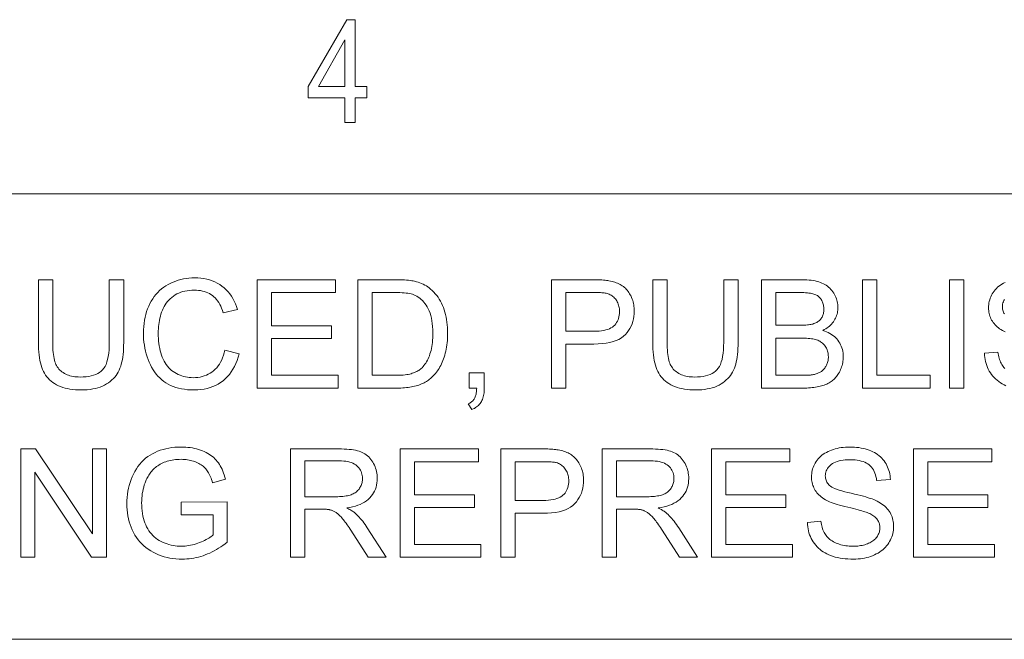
# Model space of a CAD drawing. Extents: x 1 to 211, y 3 to 294.
# Tile 30 of 31: x 175 to 192, y 281 to 292. Entities that reach past the tile are written whole.
import ezdxf

# ---------------------------------------------------------------- set-up
doc = ezdxf.new("R2010")
doc.units = 0

msp = doc.modelspace()

# ---------------------------------------------------------------- linework, layer by layer
at = {"color": 7, "lineweight": 13}
for p, q in [((5.716785, 288.883942), (205.716782, 288.883942)), ((205.810394, 280.871765), (5.716785, 280.871765))]:
    msp.add_line(p, q, dxfattribs=at)
for points in [[(180.53035, 290.16684), (180.53035, 290.61026), (179.872162, 290.61026), (179.872162, 290.818695), (180.56572, 292.018829), (180.717316, 292.018829), (180.717316, 290.818695), (180.923233, 290.818695), (180.923233, 290.61026), (180.717316, 290.61026), (180.717316, 290.16684)], [(180.53035, 290.818695), (180.53035, 291.653748), (180.055344, 290.818695)], [(176.293427, 287.34082), (176.551483, 287.34082), (176.551483, 286.214172), (176.550812, 286.156586), (176.548828, 286.10144), (176.545502, 286.048676), (176.540833, 285.998383), (176.534851, 285.95047), (176.527557, 285.904999), (176.51889, 285.861938), (176.508911, 285.821289), (176.49762, 285.783081), (176.484985, 285.747284), (176.470612, 285.713348), (176.454102, 285.680695), (176.435455, 285.649353), (176.414642, 285.619263), (176.391693, 285.590485), (176.366638, 285.563019), (176.339386, 285.536804), (176.310028, 285.511902), (176.278534, 285.488281), (176.244873, 285.465973), (176.209076, 285.445374), (176.171112, 285.426941), (176.130981, 285.410675), (176.088684, 285.396576), (176.044189, 285.384644), (175.997559, 285.374908), (175.948761, 285.36731), (175.897766, 285.361877), (175.844635, 285.358643), (175.789307, 285.357544), (175.735504, 285.35849), (175.683685, 285.361328), (175.633881, 285.366058), (175.58606, 285.37265), (175.540253, 285.381165), (175.496399, 285.391541), (175.45459, 285.403839), (175.414734, 285.417999), (175.376892, 285.434052), (175.341064, 285.451996), (175.30719, 285.471741), (175.27533, 285.493164), (175.245483, 285.516266), (175.217621, 285.541077), (175.191742, 285.567566), (175.167847, 285.595734), (175.145996, 285.62561), (175.126099, 285.657166), (175.108215, 285.690399), (175.092316, 285.725342), (175.078156, 285.762421), (175.065491, 285.802155), (175.054321, 285.844482), (175.044647, 285.889435), (175.036438, 285.937012), (175.029755, 285.987183), (175.024536, 286.040009), (175.020813, 286.095428), (175.018585, 286.153503), (175.017822, 286.214172), (175.017822, 287.34082), (175.275879, 287.34082), (175.275879, 286.215515), (175.276337, 286.166016), (175.277771, 286.119232), (175.280121, 286.075104), (175.283417, 286.03363), (175.287689, 285.994873), (175.292877, 285.958771), (175.299011, 285.925323), (175.306091, 285.894562), (175.314117, 285.866486), (175.32309, 285.841064), (175.333221, 285.817535), (175.344696, 285.795135), (175.357544, 285.773804), (175.371735, 285.753601), (175.387268, 285.734497), (175.404175, 285.716492), (175.422424, 285.699585), (175.442047, 285.683777), (175.463043, 285.669098), (175.485382, 285.655518), (175.508911, 285.643127), (175.533447, 285.63205), (175.559021, 285.622253), (175.585602, 285.6138), (175.61322, 285.606628), (175.641876, 285.600769), (175.671539, 285.596191), (175.70224, 285.592926), (175.733948, 285.590973), (175.766693, 285.590332), (175.821991, 285.591614), (175.874023, 285.59549), (175.92276, 285.601929), (175.968262, 285.610962), (176.010437, 285.622589), (176.049377, 285.63678), (176.085052, 285.653564), (176.117432, 285.672913), (176.146545, 285.694855), (176.172394, 285.71936), (176.195404, 285.747528), (176.215973, 285.780487), (176.234131, 285.818207), (176.249878, 285.860657), (176.263184, 285.907898), (176.274078, 285.9599), (176.282532, 286.016663), (176.288605, 286.078186), (176.292236, 286.14447), (176.293427, 286.215515)], [(178.372467, 286.074493), (178.630524, 286.009338), (178.612976, 285.947266), (178.592865, 285.888214), (178.57016, 285.832184), (178.544861, 285.779144), (178.516937, 285.729156), (178.48645, 285.68219), (178.453369, 285.638245), (178.417694, 285.59729), (178.379425, 285.559387), (178.338531, 285.524475), (178.295441, 285.492767), (178.250458, 285.464386), (178.203613, 285.439362), (178.154877, 285.417664), (178.104279, 285.399292), (178.051788, 285.384277), (177.997437, 285.372589), (177.941193, 285.364227), (177.883087, 285.359222), (177.82312, 285.357544), (177.76123, 285.358826), (177.701721, 285.362701), (177.644562, 285.36911), (177.589752, 285.378082), (177.537292, 285.389648), (177.487183, 285.403778), (177.439453, 285.420441), (177.394043, 285.439697), (177.351013, 285.461517), (177.310333, 285.485901), (177.271759, 285.512726), (177.235107, 285.54187), (177.200317, 285.573273), (177.167419, 285.607025), (177.136414, 285.643036), (177.1073, 285.681366), (177.080078, 285.721985), (177.054749, 285.764923), (177.031281, 285.81015), (177.009735, 285.857697), (176.990143, 285.906738), (176.972626, 285.956482), (176.957153, 286.006989), (176.943756, 286.058167), (176.932404, 286.110077), (176.923126, 286.16272), (176.915924, 286.216064), (176.910767, 286.270142), (176.907654, 286.324921), (176.906647, 286.380432), (176.907806, 286.440582), (176.911285, 286.499176), (176.917114, 286.556213), (176.925262, 286.611664), (176.93573, 286.665588), (176.948547, 286.717957), (176.963654, 286.768768), (176.98114, 286.817993), (177.000916, 286.865692), (177.02301, 286.911835), (177.047302, 286.956116), (177.073517, 286.998199), (177.101715, 287.038086), (177.131897, 287.075806), (177.164032, 287.111359), (177.19812, 287.144714), (177.234192, 287.175903), (177.272247, 287.204895), (177.312256, 287.23172), (177.354218, 287.256348), (177.397614, 287.278717), (177.441895, 287.298737), (177.48703, 287.316376), (177.53299, 287.331696), (177.579865, 287.344635), (177.627563, 287.355225), (177.676147, 287.363464), (177.725616, 287.369354), (177.775909, 287.372894), (177.827087, 287.374054), (177.884705, 287.372559), (177.94043, 287.368103), (177.994293, 287.360657), (178.046295, 287.35022), (178.096466, 287.336823), (178.144745, 287.320435), (178.191162, 287.301056), (178.235718, 287.278717), (178.278412, 287.253387), (178.319244, 287.225098), (178.357941, 287.194092), (178.394226, 287.160645), (178.42807, 287.124817), (178.459503, 287.086548), (178.488525, 287.045837), (178.515106, 287.002747), (178.539276, 286.957214), (178.561035, 286.909241), (178.580353, 286.858887), (178.59726, 286.806091), (178.343201, 286.746216), (178.32901, 286.787628), (178.313599, 286.826721), (178.296997, 286.863525), (178.279144, 286.89798), (178.260071, 286.930115), (178.239777, 286.959961), (178.218262, 286.987488), (178.195496, 287.012695), (178.171539, 287.035583), (178.146332, 287.056152), (178.119873, 287.074615), (178.092072, 287.091125), (178.062927, 287.105682), (178.032471, 287.118286), (178.000671, 287.128967), (177.96756, 287.137726), (177.933105, 287.144531), (177.897339, 287.149384), (177.860229, 287.152283), (177.821777, 287.153259), (177.777557, 287.152191), (177.734802, 287.148956), (177.693542, 287.143555), (177.653748, 287.136017), (177.615448, 287.126312), (177.578613, 287.114471), (177.543243, 287.100464), (177.509338, 287.08429), (177.476959, 287.065979), (177.446014, 287.045502), (177.416718, 287.023224), (177.389221, 286.999451), (177.363525, 286.974213), (177.3396, 286.94751), (177.317474, 286.919312), (177.29718, 286.889648), (177.278656, 286.85849), (177.261932, 286.825867), (177.246979, 286.791779), (177.233856, 286.756195), (177.222229, 286.719788), (177.211823, 286.683136), (177.202637, 286.64624), (177.194702, 286.609131), (177.187958, 286.571808), (177.182465, 286.534271), (177.178162, 286.49649), (177.17511, 286.458466), (177.173279, 286.420227), (177.172668, 286.381775), (177.173401, 286.332642), (177.175568, 286.28479), (177.179199, 286.23822), (177.184265, 286.192902), (177.190796, 286.148834), (177.198761, 286.106018), (177.208191, 286.064484), (177.219055, 286.024231), (177.231384, 285.985229), (177.245148, 285.947479), (177.260468, 285.911316), (177.277374, 285.877014), (177.295898, 285.844574), (177.31604, 285.814026), (177.337769, 285.78537), (177.361115, 285.758575), (177.386078, 285.733643), (177.412659, 285.710602), (177.440826, 285.689423), (177.470612, 285.670135), (177.501465, 285.65271), (177.532806, 285.637085), (177.564667, 285.623322), (177.597046, 285.611389), (177.629913, 285.601318), (177.663269, 285.593048), (177.697174, 285.586609), (177.731537, 285.582031), (177.766418, 285.579285), (177.801819, 285.578369), (177.844513, 285.57962), (177.885895, 285.583374), (177.925934, 285.5896), (177.96463, 285.598358), (178.002014, 285.609619), (178.038055, 285.623383), (178.072784, 285.639618), (178.106171, 285.658386), (178.138214, 285.679626), (178.168945, 285.7034), (178.198029, 285.729614), (178.225189, 285.75824), (178.250397, 285.789307), (178.273651, 285.822784), (178.294983, 285.858704), (178.314362, 285.897003), (178.331787, 285.937744), (178.34729, 285.980927), (178.36084, 286.026489)], [(178.953735, 285.390808), (178.953735, 287.34082), (180.363708, 287.34082), (180.363708, 287.110687), (179.211792, 287.110687), (179.211792, 286.513458), (180.290527, 286.513458), (180.290527, 286.284668), (179.211792, 286.284668), (179.211792, 285.620911), (180.408936, 285.620911), (180.408936, 285.390808)], [(180.765411, 285.390808), (180.765411, 287.34082), (181.437134, 287.34082), (181.481537, 287.340515), (181.523804, 287.339691), (181.563904, 287.338287), (181.601868, 287.336334), (181.637634, 287.333832), (181.671295, 287.33075), (181.702759, 287.327118), (181.732117, 287.322937), (181.759277, 287.318176), (181.784302, 287.312866), (181.817322, 287.304535), (181.849365, 287.294952), (181.880432, 287.284119), (181.910492, 287.272003), (181.939606, 287.258667), (181.967682, 287.24408), (181.994812, 287.228241), (182.020966, 287.211151), (182.046112, 287.19281), (182.070282, 287.173218), (182.100342, 287.146423), (182.128876, 287.118164), (182.155853, 287.08847), (182.181274, 287.057312), (182.205109, 287.024719), (182.227417, 286.990692), (182.248169, 286.9552), (182.267334, 286.918243), (182.285004, 286.879852), (182.301056, 286.839996), (182.315582, 286.798859), (182.328613, 286.756561), (182.340057, 286.713104), (182.350006, 286.668457), (182.358429, 286.622681), (182.365295, 286.575745), (182.370667, 286.527679), (182.374481, 286.478424), (182.37677, 286.428009), (182.377533, 286.376434), (182.377014, 286.33252), (182.375458, 286.289612), (182.372864, 286.247711), (182.369263, 286.206818), (182.364563, 286.166962), (182.358856, 286.128082), (182.352112, 286.09024), (182.34436, 286.053375), (182.33551, 286.017548), (182.325653, 285.982727), (182.315002, 285.949005), (182.303741, 285.916443), (182.291901, 285.885101), (182.27948, 285.854919), (182.266479, 285.825928), (182.252869, 285.798126), (182.238708, 285.771515), (182.223938, 285.746063), (182.208588, 285.721802), (182.192657, 285.69873), (182.17627, 285.676727), (182.159576, 285.655701), (182.142578, 285.63562), (182.125305, 285.616486), (182.107697, 285.598297), (182.089783, 285.581085), (182.071564, 285.56485), (182.05304, 285.549561), (182.03421, 285.535217), (182.015076, 285.52182), (181.995392, 285.509247), (181.974915, 285.497284), (181.953613, 285.485931), (181.931549, 285.47522), (181.908661, 285.465118), (181.884979, 285.455658), (181.860504, 285.446838), (181.835236, 285.438599), (181.809174, 285.43103), (181.782288, 285.424072), (181.754608, 285.417755), (181.726135, 285.412079), (181.696838, 285.407104), (181.666748, 285.402771), (181.635834, 285.399109), (181.604095, 285.396118), (181.571533, 285.393799), (181.538177, 285.392151), (181.504028, 285.391144), (181.469055, 285.390808)], [(184.246399, 285.390808), (184.246399, 287.34082), (184.981964, 287.34082), (185.019897, 287.340607), (185.056, 287.340057), (185.09024, 287.339142), (185.12265, 287.33783), (185.153229, 287.336151), (185.181976, 287.334106), (185.208893, 287.331696), (185.233948, 287.328888), (185.257202, 287.325714), (185.278595, 287.322174), (185.306854, 287.316956), (185.334198, 287.310883), (185.360626, 287.303925), (185.386078, 287.296112), (185.410614, 287.287445), (185.434235, 287.277893), (185.456909, 287.267487), (185.478668, 287.256226), (185.499481, 287.24408), (185.519348, 287.231079), (185.538391, 287.217102), (185.556671, 287.202057), (185.574219, 287.185913), (185.590973, 287.168701), (185.606995, 287.150421), (185.622223, 287.131073), (185.636719, 287.110626), (185.650452, 287.089111), (185.663422, 287.066528), (185.675659, 287.042847), (185.68689, 287.018402), (185.69696, 286.993469), (185.705841, 286.968079), (185.713531, 286.9422), (185.720032, 286.915833), (185.725372, 286.888977), (185.729523, 286.861664), (185.732483, 286.833862), (185.734253, 286.805573), (185.734833, 286.776825), (185.733276, 286.727844), (185.728516, 286.680389), (185.720612, 286.63446), (185.709503, 286.590057), (185.695282, 286.547211), (185.677856, 286.505859), (185.657288, 286.466064), (185.633545, 286.427795), (185.606628, 286.391052), (185.576569, 286.355835), (185.542358, 286.32309), (185.503021, 286.293823), (185.458588, 286.267975), (185.409058, 286.245575), (185.354431, 286.226654), (185.294678, 286.211151), (185.229797, 286.199066), (185.159851, 286.19046), (185.084778, 286.185303), (185.004578, 286.183563), (184.504456, 286.183563), (184.504456, 285.390808)], [(187.342987, 287.34082), (187.601044, 287.34082), (187.601044, 286.214172), (187.600372, 286.156586), (187.598389, 286.10144), (187.595062, 286.048676), (187.590393, 285.998383), (187.584412, 285.95047), (187.577087, 285.904999), (187.568451, 285.861938), (187.558472, 285.821289), (187.54718, 285.783081), (187.534546, 285.747284), (187.520142, 285.713348), (187.503662, 285.680695), (187.484985, 285.649353), (187.464203, 285.619263), (187.441254, 285.590485), (187.416168, 285.563019), (187.388977, 285.536804), (187.359589, 285.511902), (187.328094, 285.488281), (187.294434, 285.465973), (187.258636, 285.445374), (187.220673, 285.426941), (187.180542, 285.410675), (187.138245, 285.396576), (187.09375, 285.384644), (187.047119, 285.374908), (186.998291, 285.36731), (186.947327, 285.361877), (186.894165, 285.358643), (186.838867, 285.357544), (186.785065, 285.35849), (186.733246, 285.361328), (186.683441, 285.366058), (186.63562, 285.37265), (186.589783, 285.381165), (186.545959, 285.391541), (186.50412, 285.403839), (186.464294, 285.417999), (186.426453, 285.434052), (186.390594, 285.451996), (186.35675, 285.471741), (186.32489, 285.493164), (186.295044, 285.516266), (186.267181, 285.541077), (186.241302, 285.567566), (186.217407, 285.595734), (186.195526, 285.62561), (186.175659, 285.657166), (186.157776, 285.690399), (186.141876, 285.725342), (186.127716, 285.762421), (186.115051, 285.802155), (186.103882, 285.844482), (186.094177, 285.889435), (186.085999, 285.937012), (186.079285, 285.987183), (186.074097, 286.040009), (186.070343, 286.095428), (186.068115, 286.153503), (186.067383, 286.214172), (186.067383, 287.34082), (186.325439, 287.34082), (186.325439, 286.215515), (186.325897, 286.166016), (186.327332, 286.119232), (186.329681, 286.075104), (186.333008, 286.03363), (186.337219, 285.994873), (186.342438, 285.958771), (186.348572, 285.925323), (186.355652, 285.894562), (186.363678, 285.866486), (186.37265, 285.841064), (186.382782, 285.817535), (186.394257, 285.795135), (186.407074, 285.773804), (186.421295, 285.753601), (186.436829, 285.734497), (186.453735, 285.716492), (186.471985, 285.699585), (186.491608, 285.683777), (186.512573, 285.669098), (186.534943, 285.655518), (186.558441, 285.643127), (186.583008, 285.63205), (186.608551, 285.622253), (186.635162, 285.6138), (186.662781, 285.606628), (186.691437, 285.600769), (186.7211, 285.596191), (186.751801, 285.592926), (186.783508, 285.590973), (186.816254, 285.590332), (186.871552, 285.591614), (186.923584, 285.59549), (186.972321, 285.601929), (187.017792, 285.610962), (187.059998, 285.622589), (187.098938, 285.63678), (187.134583, 285.653564), (187.166992, 285.672913), (187.196106, 285.694855), (187.221954, 285.71936), (187.244965, 285.747528), (187.265533, 285.780487), (187.283691, 285.818207), (187.299408, 285.860657), (187.312744, 285.907898), (187.323639, 285.9599), (187.332092, 286.016663), (187.338165, 286.078186), (187.341797, 286.14447), (187.342987, 286.215515)], [(188.02005, 285.390808), (188.02005, 287.34082), (188.751617, 287.34082), (188.795441, 287.34021), (188.837494, 287.33844), (188.877747, 287.33548), (188.91626, 287.331329), (188.952972, 287.326019), (188.987946, 287.319489), (189.021118, 287.311798), (189.052551, 287.302917), (189.082214, 287.292877), (189.110107, 287.281616), (189.136505, 287.269135), (189.161774, 287.255371), (189.185822, 287.240356), (189.20874, 287.22406), (189.230469, 287.206451), (189.251038, 287.187592), (189.270447, 287.16745), (189.288635, 287.146057), (189.305725, 287.123352), (189.321594, 287.099396), (189.336121, 287.074677), (189.349121, 287.049713), (189.360596, 287.024536), (189.370544, 286.999146), (189.378967, 286.973511), (189.385834, 286.947662), (189.391205, 286.9216), (189.39502, 286.895294), (189.397308, 286.868744), (189.398071, 286.84201), (189.3974, 286.817139), (189.395355, 286.792572), (189.391968, 286.768311), (189.387238, 286.744324), (189.381104, 286.720612), (189.373657, 286.697235), (189.364838, 286.674133), (189.354645, 286.651306), (189.343109, 286.628784), (189.330231, 286.606567), (189.315979, 286.5849), (189.300323, 286.564117), (189.283295, 286.544159), (189.264893, 286.525055), (189.245117, 286.506805), (189.223938, 286.48941), (189.201385, 286.47287), (189.177429, 286.457153), (189.1521, 286.442322), (189.125397, 286.428314), (189.159973, 286.417206), (189.192871, 286.404663), (189.224182, 286.390625), (189.253845, 286.375122), (189.28186, 286.358154), (189.308228, 286.339752), (189.332977, 286.319855), (189.356079, 286.298492), (189.377563, 286.275696), (189.3974, 286.251404), (189.415466, 286.225952), (189.431641, 286.199585), (189.445923, 286.172333), (189.458282, 286.144165), (189.46875, 286.115082), (189.477295, 286.085083), (189.483948, 286.054199), (189.488708, 286.02243), (189.491547, 285.989716), (189.492523, 285.956116), (189.491943, 285.928925), (189.490204, 285.9021), (189.487305, 285.875641), (189.483276, 285.849609), (189.478058, 285.823944), (189.47168, 285.798645), (189.464172, 285.773773), (189.455475, 285.749268), (189.445648, 285.725128), (189.434662, 285.701385), (189.422821, 285.678406), (189.410431, 285.656464), (189.397491, 285.63562), (189.384003, 285.615845), (189.369965, 285.597137), (189.355408, 285.579529), (189.340302, 285.562988), (189.324615, 285.547516), (189.308411, 285.533142), (189.291656, 285.519836), (189.2742, 285.507385), (189.255859, 285.495544), (189.236694, 285.484344), (189.216644, 285.473755), (189.19574, 285.463806), (189.17395, 285.454468), (189.151306, 285.44577), (189.127777, 285.437683), (189.103394, 285.430237), (189.078186, 285.423401), (189.05191, 285.417206), (189.024506, 285.411652), (188.995941, 285.406769), (188.966248, 285.402527), (188.935364, 285.398956), (188.90332, 285.396027), (188.870117, 285.393738), (188.835785, 285.39212), (188.800262, 285.391144), (188.76358, 285.390808)], [(189.837036, 285.390808), (189.837036, 287.34082), (190.095062, 287.34082), (190.095062, 285.620911), (191.05545, 285.620911), (191.05545, 285.390808)], [(191.406616, 285.390808), (191.406616, 287.34082), (191.664642, 287.34082), (191.664642, 285.390808)], [(181.023438, 285.620911), (181.439789, 285.620911), (181.477539, 285.621277), (181.513611, 285.622375), (181.548035, 285.624146), (181.58078, 285.626678), (181.611877, 285.629913), (181.641296, 285.63385), (181.669067, 285.638519), (181.69519, 285.643921), (181.719604, 285.650024), (181.742401, 285.65683), (181.763916, 285.664307), (181.784515, 285.672363), (181.80423, 285.68103), (181.823059, 285.690247), (181.841003, 285.700073), (181.858032, 285.71048), (181.874176, 285.721466), (181.889465, 285.733032), (181.903809, 285.745178), (181.917297, 285.757935), (181.935272, 285.776917), (181.952393, 285.79718), (181.968719, 285.818695), (181.984222, 285.841461), (181.998962, 285.865509), (182.012848, 285.890808), (182.02594, 285.917389), (182.038177, 285.945221), (182.049652, 285.974304), (182.060303, 286.004669), (182.070038, 286.036316), (182.078735, 286.069305), (182.086426, 286.103577), (182.093079, 286.139191), (182.098724, 286.176086), (182.103333, 286.214325), (182.106903, 286.253876), (182.109467, 286.294739), (182.110992, 286.336945), (182.111511, 286.380432), (182.110504, 286.440216), (182.107513, 286.497162), (182.102478, 286.551239), (182.095459, 286.602509), (182.086395, 286.65097), (182.075348, 286.696564), (182.062286, 286.739319), (182.047241, 286.779266), (182.030182, 286.816376), (182.011078, 286.850647), (181.99057, 286.882416), (181.969177, 286.912018), (181.94696, 286.939453), (181.923828, 286.964722), (181.899841, 286.987823), (181.875031, 287.008759), (181.849304, 287.027496), (181.822754, 287.044098), (181.795319, 287.058533), (181.766998, 287.070801), (181.744995, 287.078369), (181.720459, 287.085144), (181.69339, 287.091125), (181.663788, 287.096313), (181.631653, 287.100708), (181.597015, 287.104309), (181.559845, 287.107086), (181.520142, 287.1091), (181.477905, 287.110291), (181.433136, 287.110687), (181.023438, 287.110687)], [(184.504456, 286.413696), (185.008575, 286.413696), (185.057159, 286.414612), (185.102814, 286.417419), (185.145569, 286.422089), (185.185425, 286.428589), (185.222412, 286.436981), (185.25647, 286.447205), (185.287628, 286.45932), (185.315918, 286.473297), (185.341278, 286.489105), (185.363739, 286.506805), (185.383698, 286.526184), (185.40155, 286.547089), (185.417328, 286.569489), (185.431, 286.593414), (185.442535, 286.618866), (185.451996, 286.645844), (185.459351, 286.674316), (185.4646, 286.704315), (185.467743, 286.735809), (185.468811, 286.768829), (185.468201, 286.792969), (185.466339, 286.816376), (185.463257, 286.839081), (185.458923, 286.861115), (185.453339, 286.882416), (185.446564, 286.903015), (185.438507, 286.922882), (185.42923, 286.942078), (185.418701, 286.960571), (185.406952, 286.978333), (185.394196, 286.995178), (185.380646, 287.010834), (185.366302, 287.025299), (185.351196, 287.038574), (185.335297, 287.050659), (185.318604, 287.061584), (185.301117, 287.07132), (185.282867, 287.079865), (185.263855, 287.087219), (185.244019, 287.093414), (185.229889, 287.09668), (185.213531, 287.09964), (185.194977, 287.102234), (185.174194, 287.104462), (185.151245, 287.106384), (185.126038, 287.107941), (185.098663, 287.109131), (185.069092, 287.109985), (185.037262, 287.110504), (185.003265, 287.110687), (184.504456, 287.110687)], [(188.278076, 286.521423), (188.699738, 286.521423), (188.733093, 286.521667), (188.764496, 286.522339), (188.793945, 286.523468), (188.821472, 286.525055), (188.847046, 286.5271), (188.870697, 286.529572), (188.892395, 286.532501), (188.91217, 286.535919), (188.929932, 286.539764), (188.945831, 286.544037), (188.965027, 286.550293), (188.983246, 286.557281), (189.000519, 286.565063), (189.016815, 286.573639), (189.032104, 286.582947), (189.046448, 286.593048), (189.059845, 286.603912), (189.072266, 286.61557), (189.083679, 286.62796), (189.094147, 286.641144), (189.103607, 286.65506), (189.112091, 286.669678), (189.119568, 286.684967), (189.126068, 286.700958), (189.131561, 286.717621), (189.136047, 286.735016), (189.139526, 286.753082), (189.142029, 286.77182), (189.143524, 286.79126), (189.144012, 286.811401), (189.143555, 286.830597), (189.142151, 286.849304), (189.139832, 286.867584), (189.136566, 286.885376), (189.132385, 286.902679), (189.127258, 286.919556), (189.121185, 286.935944), (189.114227, 286.951874), (189.106323, 286.967346), (189.097473, 286.98233), (189.087769, 286.996643), (189.07724, 287.01001), (189.065918, 287.02243), (189.053833, 287.033936), (189.040924, 287.044525), (189.027222, 287.054169), (189.012726, 287.062866), (188.997437, 287.070648), (188.981354, 287.077515), (188.964447, 287.083435), (188.945923, 287.088593), (188.924927, 287.093231), (188.901428, 287.097321), (188.875488, 287.100861), (188.847046, 287.103882), (188.816162, 287.106323), (188.782806, 287.108246), (188.746948, 287.109589), (188.708618, 287.110413), (188.667816, 287.110687), (188.278076, 287.110687)], [(188.278076, 285.620911), (188.76358, 285.620911), (188.787842, 285.621002), (188.810638, 285.621307), (188.831909, 285.621765), (188.851685, 285.622406), (188.869995, 285.62326), (188.88681, 285.624268), (188.90213, 285.625488), (188.915985, 285.626892), (188.928314, 285.628479), (188.939178, 285.630249), (188.956726, 285.633636), (188.973663, 285.637482), (188.990021, 285.641724), (189.005798, 285.646423), (189.020966, 285.65152), (189.035583, 285.657043), (189.049591, 285.663025), (189.063049, 285.669403), (189.075897, 285.676208), (189.088165, 285.683441), (189.099915, 285.691223), (189.111237, 285.699707), (189.122162, 285.708832), (189.132629, 285.718658), (189.1427, 285.729156), (189.152313, 285.740356), (189.16153, 285.752197), (189.170319, 285.76474), (189.17865, 285.777954), (189.186584, 285.79184), (189.193909, 285.806305), (189.20047, 285.821198), (189.206268, 285.836517), (189.211273, 285.852295), (189.215515, 285.8685), (189.218994, 285.885132), (189.22168, 285.902222), (189.223633, 285.919769), (189.224762, 285.937714), (189.225159, 285.956116), (189.224609, 285.977661), (189.2229, 285.998596), (189.220123, 286.018982), (189.216217, 286.038818), (189.211182, 286.058044), (189.205048, 286.076721), (189.197784, 286.094818), (189.189423, 286.112335), (189.179901, 286.129272), (189.169281, 286.14566), (189.157684, 286.161285), (189.145233, 286.175934), (189.131866, 286.189636), (189.117676, 286.202393), (189.102631, 286.214172), (189.0867, 286.225006), (189.069916, 286.234863), (189.052246, 286.243774), (189.033722, 286.25174), (189.014313, 286.258728), (188.993622, 286.264923), (188.971191, 286.270477), (188.947021, 286.27536), (188.921112, 286.279602), (188.893463, 286.283173), (188.864044, 286.286102), (188.832916, 286.288391), (188.800018, 286.290009), (188.765381, 286.290985), (188.729004, 286.291321), (188.278076, 286.291321)], [(182.764618, 285.390808), (182.764618, 285.663483), (183.037292, 285.663483), (183.037292, 285.390808), (183.036743, 285.361328), (183.035187, 285.333008), (183.032532, 285.305817), (183.028778, 285.279816), (183.023987, 285.254974), (183.018127, 285.231262), (183.01123, 285.20874), (183.003265, 285.187347), (182.994202, 285.167114), (182.9841, 285.148041), (182.972839, 285.129974), (182.960327, 285.112762), (182.946533, 285.096375), (182.931519, 285.080811), (182.915253, 285.066071), (182.897736, 285.052216), (182.878967, 285.039154), (182.858948, 285.026947), (182.837708, 285.015594), (182.815155, 285.005066), (182.748657, 285.107483), (182.763397, 285.114441), (182.777374, 285.12204), (182.790558, 285.130249), (182.802917, 285.139099), (182.814484, 285.14856), (182.825256, 285.15863), (182.835236, 285.169373), (182.844421, 285.180695), (182.852814, 285.192657), (182.860382, 285.205261), (182.867249, 285.218719), (182.873474, 285.233307), (182.879059, 285.249054), (182.884033, 285.2659), (182.888336, 285.283905), (182.891998, 285.303009), (182.89502, 285.323273), (182.89743, 285.344666), (182.89917, 285.367157), (182.900299, 285.390808)], [(174.703918, 282.347412), (174.703918, 284.297424), (174.968597, 284.297424), (175.992828, 282.766418), (175.992828, 284.297424), (176.240234, 284.297424), (176.240234, 282.347412), (175.975525, 282.347412), (174.951324, 283.87973), (174.951324, 282.347412)], [(177.586334, 283.112244), (177.586334, 283.341034), (178.412354, 283.342377), (178.412354, 282.618774), (178.374207, 282.589172), (178.335785, 282.561127), (178.29715, 282.534546), (178.25827, 282.509491), (178.219177, 282.485901), (178.17981, 282.463867), (178.140198, 282.443298), (178.100372, 282.424255), (178.060303, 282.406677), (178.019958, 282.390656), (177.979431, 282.376099), (177.93869, 282.363098), (177.897705, 282.351624), (177.856506, 282.341705), (177.815125, 282.333282), (177.773529, 282.326385), (177.731689, 282.321045), (177.689667, 282.31723), (177.64743, 282.314911), (177.60498, 282.314148), (177.548035, 282.315399), (177.492126, 282.319092), (177.437317, 282.325226), (177.383514, 282.333832), (177.33078, 282.34491), (177.279114, 282.358459), (177.228485, 282.374451), (177.178894, 282.392914), (177.130371, 282.413818), (177.082886, 282.437195), (177.037079, 282.462891), (176.993561, 282.490814), (176.952362, 282.520905), (176.913483, 282.553192), (176.876862, 282.587677), (176.84259, 282.624359), (176.810577, 282.663208), (176.780884, 282.704285), (176.753479, 282.747559), (176.728394, 282.792999), (176.705658, 282.840118), (176.685303, 282.888306), (176.667358, 282.937592), (176.651764, 282.987946), (176.638611, 283.039429), (176.627838, 283.09198), (176.619446, 283.14563), (176.613464, 283.200348), (176.609863, 283.256195), (176.608673, 283.31311), (176.609863, 283.369659), (176.613434, 283.425446), (176.619385, 283.480469), (176.627716, 283.53476), (176.638458, 283.588287), (176.65155, 283.641022), (176.667023, 283.693024), (176.684875, 283.744293), (176.705109, 283.794769), (176.727722, 283.844482), (176.752594, 283.892578), (176.77951, 283.93811), (176.808563, 283.98111), (176.839661, 284.021576), (176.872894, 284.059479), (176.908173, 284.094849), (176.945557, 284.127686), (176.985046, 284.15799), (177.026611, 284.18573), (177.070251, 284.210938), (177.115601, 284.233704), (177.162354, 284.254059), (177.210419, 284.272003), (177.259888, 284.287567), (177.310669, 284.300751), (177.362823, 284.311523), (177.416321, 284.319885), (177.471191, 284.325867), (177.527435, 284.329468), (177.585022, 284.330658), (177.626892, 284.329987), (177.667999, 284.327911), (177.708252, 284.324493), (177.747711, 284.319702), (177.786377, 284.313538), (177.824188, 284.306), (177.861237, 284.297089), (177.89743, 284.286835), (177.932831, 284.275177), (177.967438, 284.262177), (178.000885, 284.247925), (178.032837, 284.232605), (178.063324, 284.216217), (178.092377, 284.19873), (178.119904, 284.180206), (178.145966, 284.160553), (178.170563, 284.139862), (178.193665, 284.118073), (178.215302, 284.095215), (178.235443, 284.071289), (178.254425, 284.046082), (178.27243, 284.019348), (178.28952, 283.99115), (178.305695, 283.961456), (178.320923, 283.930298), (178.335205, 283.897614), (178.348572, 283.863464), (178.361023, 283.82782), (178.372528, 283.79068), (178.383118, 283.752045), (178.15033, 283.688202), (178.141327, 283.717346), (178.131927, 283.745239), (178.12207, 283.771851), (178.111816, 283.79718), (178.101105, 283.821228), (178.089996, 283.843994), (178.078461, 283.865479), (178.066467, 283.885712), (178.054077, 283.904633), (178.04126, 283.922302), (178.027649, 283.938995), (178.012939, 283.955017), (177.997131, 283.970337), (177.980164, 283.984985), (177.962097, 283.998962), (177.942932, 284.012268), (177.922638, 284.024872), (177.901215, 284.036804), (177.878693, 284.048065), (177.855042, 284.058655), (177.830566, 284.06839), (177.805542, 284.077087), (177.780029, 284.084778), (177.753937, 284.091431), (177.727325, 284.097046), (177.700195, 284.101654), (177.672546, 284.105255), (177.644348, 284.107819), (177.615601, 284.109344), (177.586334, 284.109863), (177.551422, 284.109314), (177.517487, 284.107697), (177.484497, 284.105011), (177.452484, 284.101227), (177.421417, 284.096405), (177.391296, 284.090454), (177.362122, 284.083466), (177.333923, 284.075378), (177.306702, 284.066223), (177.280396, 284.056), (177.255096, 284.044891), (177.230804, 284.033081), (177.207489, 284.020599), (177.185181, 284.007477), (177.163849, 283.993652), (177.143524, 283.979126), (177.124207, 283.963959), (177.105896, 283.94809), (177.088562, 283.931549), (177.072235, 283.914337), (177.056763, 283.896606), (177.041992, 283.87851), (177.027924, 283.860107), (177.014557, 283.841339), (177.001923, 283.822205), (176.98996, 283.802765), (176.978729, 283.782959), (176.96817, 283.762787), (176.958344, 283.74231), (176.949188, 283.721466), (176.935059, 283.684967), (176.922394, 283.647888), (176.911194, 283.610168), (176.90152, 283.571838), (176.893341, 283.532898), (176.886627, 283.493378), (176.881409, 283.453217), (176.877686, 283.412445), (176.875458, 283.371063), (176.874725, 283.329071), (176.87561, 283.277771), (176.878296, 283.22818), (176.882813, 283.180298), (176.889069, 283.134125), (176.897156, 283.08963), (176.907043, 283.046844), (176.918701, 283.005798), (176.93219, 282.9664), (176.947449, 282.928741), (176.964508, 282.892761), (176.983276, 282.858551), (177.003693, 282.826172), (177.025726, 282.795563), (177.049408, 282.766785), (177.074738, 282.739807), (177.101685, 282.71463), (177.13028, 282.691284), (177.160522, 282.669739), (177.192383, 282.649994), (177.225861, 282.63205), (177.260406, 282.615875), (177.295349, 282.60141), (177.33075, 282.588654), (177.366547, 282.577576), (177.402771, 282.568207), (177.439453, 282.560547), (177.476532, 282.554596), (177.514038, 282.550354), (177.551971, 282.547791), (177.590332, 282.546936), (177.623779, 282.547577), (177.657043, 282.54953), (177.690186, 282.552734), (177.723145, 282.557251), (177.755951, 282.563049), (177.788574, 282.57016), (177.821075, 282.578552), (177.853394, 282.588226), (177.885559, 282.599182), (177.917542, 282.61145), (177.9487, 282.624451), (177.978302, 282.637604), (178.006378, 282.65094), (178.032898, 282.664429), (178.057892, 282.678131), (178.081329, 282.691986), (178.10321, 282.705994), (178.123566, 282.720215), (178.142365, 282.734558), (178.159637, 282.749115), (178.159637, 283.112244)], [(179.55365, 282.347412), (179.55365, 284.297424), (180.418243, 284.297424), (180.469116, 284.296875), (180.517517, 284.295319), (180.563416, 284.292694), (180.606781, 284.289001), (180.647675, 284.284271), (180.686066, 284.278503), (180.721954, 284.271667), (180.755341, 284.263794), (180.786224, 284.254852), (180.814606, 284.244873), (180.841217, 284.233551), (180.866699, 284.220642), (180.891113, 284.206116), (180.914429, 284.189972), (180.936646, 284.172211), (180.957794, 284.152863), (180.977844, 284.131866), (180.996796, 284.109314), (181.014648, 284.085114), (181.031433, 284.059326), (181.046844, 284.03244), (181.060638, 284.005005), (181.072815, 283.97699), (181.083374, 283.948425), (181.092285, 283.919312), (181.099579, 283.889648), (181.105255, 283.859406), (181.109314, 283.828613), (181.111755, 283.797272), (181.112579, 283.76535), (181.111237, 283.724518), (181.107208, 283.684967), (181.100464, 283.646729), (181.091095, 283.609772), (181.078979, 283.574158), (181.064209, 283.539825), (181.046753, 283.506775), (181.026581, 283.475067), (181.003754, 283.444641), (180.978241, 283.415527), (180.94989, 283.388092), (180.91864, 283.362732), (180.88446, 283.339478), (180.847351, 283.318268), (180.807312, 283.299133), (180.764343, 283.282074), (180.718445, 283.26709), (180.669617, 283.254211), (180.617889, 283.243378), (180.563232, 283.234619), (180.583221, 283.224792), (180.602234, 283.214996), (180.620239, 283.2052), (180.637268, 283.195465), (180.653351, 283.18573), (180.668396, 283.176056), (180.682495, 283.166382), (180.695587, 283.156738), (180.707703, 283.147125), (180.718842, 283.137512), (180.741333, 283.116241), (180.76358, 283.093933), (180.785614, 283.070587), (180.807373, 283.046234), (180.828918, 283.020813), (180.85022, 282.994354), (180.871277, 282.966858), (180.89209, 282.938324), (180.912659, 282.908752), (180.933014, 282.878143), (181.272186, 282.347412), (180.947632, 282.347412), (180.689575, 282.753113), (180.667358, 282.787384), (180.645966, 282.820038), (180.625336, 282.851044), (180.605499, 282.880371), (180.586487, 282.908081), (180.568268, 282.934113), (180.550842, 282.958496), (180.534241, 282.981262), (180.518402, 283.00235), (180.503357, 283.02179), (180.488892, 283.039856), (180.474701, 283.056793), (180.460846, 283.072632), (180.447296, 283.087341), (180.434021, 283.100952), (180.421082, 283.113434), (180.408447, 283.124786), (180.396088, 283.13501), (180.384064, 283.144135), (180.372345, 283.152161), (180.360748, 283.159363), (180.349121, 283.166138), (180.337433, 283.172455), (180.325745, 283.178345), (180.313995, 283.183746), (180.302185, 283.18869), (180.290375, 283.193207), (180.278473, 283.197266), (180.266571, 283.200867), (180.254639, 283.204041), (180.24527, 283.205811), (180.234833, 283.207367), (180.223267, 283.208771), (180.210571, 283.209991), (180.196777, 283.210999), (180.181854, 283.211853), (180.165802, 283.212494), (180.148651, 283.212982), (180.130371, 283.213257), (180.110962, 283.213348), (179.811676, 283.213348), (179.811676, 282.347412)], [(181.522247, 282.347412), (181.522247, 284.297424), (182.93222, 284.297424), (182.93222, 284.067291), (181.780304, 284.067291), (181.780304, 283.470062), (182.85907, 283.470062), (182.85907, 283.241272), (181.780304, 283.241272), (181.780304, 282.577515), (182.977448, 282.577515), (182.977448, 282.347412)], [(183.333923, 282.347412), (183.333923, 284.297424), (184.069489, 284.297424), (184.107422, 284.297211), (184.143494, 284.296661), (184.177765, 284.295746), (184.210175, 284.294434), (184.240753, 284.292755), (184.269501, 284.29071), (184.296417, 284.2883), (184.321472, 284.285492), (184.344696, 284.282318), (184.366119, 284.278778), (184.394379, 284.27356), (184.421722, 284.267487), (184.44812, 284.260529), (184.473602, 284.252716), (184.498138, 284.244049), (184.521759, 284.234497), (184.544434, 284.224091), (184.566193, 284.21283), (184.586975, 284.200684), (184.606873, 284.187683), (184.625916, 284.173706), (184.644196, 284.158661), (184.661713, 284.142517), (184.678497, 284.125305), (184.694489, 284.107025), (184.709747, 284.087677), (184.724243, 284.06723), (184.737976, 284.045715), (184.750946, 284.023132), (184.763153, 283.999451), (184.774414, 283.975006), (184.784485, 283.950073), (184.793335, 283.924683), (184.801056, 283.898804), (184.807556, 283.872437), (184.812897, 283.845581), (184.817047, 283.818268), (184.819977, 283.790466), (184.821777, 283.762177), (184.822357, 283.733429), (184.82077, 283.684448), (184.81601, 283.636993), (184.808136, 283.591064), (184.797028, 283.546661), (184.782776, 283.503815), (184.765381, 283.462463), (184.744781, 283.422668), (184.721069, 283.384399), (184.694153, 283.347656), (184.664063, 283.312439), (184.629852, 283.279694), (184.590546, 283.250427), (184.546112, 283.224579), (184.496582, 283.202179), (184.441925, 283.183258), (184.382172, 283.167755), (184.317322, 283.15567), (184.247375, 283.147064), (184.172302, 283.141907), (184.092102, 283.140167), (183.59198, 283.140167), (183.59198, 282.347412)], [(185.154907, 282.347412), (185.154907, 284.297424), (186.019501, 284.297424), (186.070404, 284.296875), (186.118774, 284.295319), (186.164673, 284.292694), (186.208069, 284.289001), (186.248932, 284.284271), (186.287323, 284.278503), (186.323212, 284.271667), (186.356598, 284.263794), (186.387482, 284.254852), (186.415894, 284.244873), (186.442474, 284.233551), (186.467957, 284.220642), (186.492371, 284.206116), (186.515717, 284.189972), (186.537933, 284.172211), (186.559052, 284.152863), (186.579102, 284.131866), (186.598053, 284.109314), (186.615936, 284.085114), (186.63269, 284.059326), (186.648102, 284.03244), (186.661896, 284.005005), (186.674072, 283.97699), (186.684631, 283.948425), (186.693542, 283.919312), (186.700836, 283.889648), (186.706543, 283.859406), (186.710602, 283.828613), (186.713013, 283.797272), (186.713837, 283.76535), (186.712494, 283.724518), (186.708435, 283.684967), (186.701752, 283.646729), (186.692352, 283.609772), (186.680237, 283.574158), (186.665466, 283.539825), (186.64801, 283.506775), (186.627838, 283.475067), (186.605011, 283.444641), (186.579498, 283.415527), (186.551147, 283.388092), (186.519897, 283.362732), (186.485718, 283.339478), (186.448578, 283.318268), (186.408569, 283.299133), (186.365601, 283.282074), (186.319702, 283.26709), (186.270905, 283.254211), (186.219147, 283.243378), (186.16449, 283.234619), (186.184479, 283.224792), (186.203461, 283.214996), (186.221497, 283.2052), (186.238556, 283.195465), (186.254608, 283.18573), (186.269653, 283.176056), (186.283752, 283.166382), (186.296844, 283.156738), (186.30896, 283.147125), (186.320099, 283.137512), (186.34259, 283.116241), (186.364868, 283.093933), (186.386871, 283.070587), (186.408661, 283.046234), (186.430176, 283.020813), (186.451477, 282.994354), (186.472534, 282.966858), (186.493347, 282.938324), (186.513916, 282.908752), (186.534271, 282.878143), (186.873444, 282.347412), (186.548889, 282.347412), (186.290833, 282.753113), (186.268616, 282.787384), (186.247223, 282.820038), (186.226593, 282.851044), (186.206787, 282.880371), (186.187744, 282.908081), (186.169525, 282.934113), (186.1521, 282.958496), (186.135498, 282.981262), (186.119659, 283.00235), (186.104614, 283.02179), (186.090149, 283.039856), (186.075958, 283.056793), (186.062103, 283.072632), (186.048553, 283.087341), (186.035278, 283.100952), (186.022339, 283.113434), (186.009705, 283.124786), (185.997345, 283.13501), (185.985321, 283.144135), (185.973602, 283.152161), (185.962006, 283.159363), (185.950378, 283.166138), (185.938721, 283.172455), (185.927002, 283.178345), (185.915253, 283.183746), (185.903473, 283.18869), (185.891602, 283.193207), (185.879761, 283.197266), (185.867828, 283.200867), (185.855896, 283.204041), (185.846558, 283.205811), (185.83609, 283.207367), (185.824524, 283.208771), (185.811829, 283.209991), (185.798035, 283.210999), (185.783112, 283.211853), (185.767059, 283.212494), (185.749878, 283.212982), (185.731628, 283.213257), (185.712219, 283.213348), (185.412933, 283.213348), (185.412933, 282.347412)], [(187.123505, 282.347412), (187.123505, 284.297424), (188.533478, 284.297424), (188.533478, 284.067291), (187.381561, 284.067291), (187.381561, 283.470062), (188.460327, 283.470062), (188.460327, 283.241272), (187.381561, 283.241272), (187.381561, 282.577515), (188.578705, 282.577515), (188.578705, 282.347412)], [(188.847382, 282.973907), (189.09082, 282.995209), (189.094727, 282.966461), (189.099548, 282.938782), (189.105316, 282.91214), (189.112, 282.886536), (189.119568, 282.862), (189.128082, 282.838531), (189.137512, 282.816101), (189.147827, 282.794708), (189.159119, 282.774384), (189.171295, 282.755096), (189.184631, 282.736694), (189.199341, 282.719025), (189.215485, 282.702057), (189.233002, 282.685822), (189.251923, 282.670319), (189.272247, 282.655487), (189.293945, 282.641418), (189.317047, 282.628052), (189.341583, 282.615387), (189.367493, 282.603455), (189.394409, 282.592468), (189.422028, 282.582642), (189.450287, 282.573944), (189.479218, 282.566437), (189.50882, 282.560059), (189.539063, 282.554871), (189.570007, 282.550812), (189.601593, 282.547913), (189.63385, 282.546173), (189.666779, 282.545593), (189.695953, 282.546051), (189.724426, 282.547363), (189.752258, 282.549561), (189.779358, 282.552643), (189.805756, 282.55658), (189.831482, 282.561401), (189.856506, 282.567108), (189.880859, 282.5737), (189.90451, 282.581146), (189.92749, 282.589508), (189.949493, 282.598602), (189.970398, 282.608368), (189.990082, 282.618774), (190.008667, 282.629822), (190.026062, 282.641541), (190.042328, 282.6539), (190.057404, 282.666931), (190.07135, 282.680603), (190.084106, 282.694916), (190.095734, 282.709869), (190.106232, 282.725311), (190.115601, 282.741028), (190.123901, 282.757019), (190.131073, 282.773285), (190.137146, 282.789856), (190.14212, 282.806671), (190.145966, 282.823792), (190.148743, 282.841187), (190.150391, 282.858856), (190.15094, 282.876801), (190.150391, 282.894928), (190.148834, 282.912598), (190.146149, 282.929779), (190.142426, 282.946503), (190.137634, 282.962769), (190.131775, 282.978577), (190.124878, 282.993896), (190.116882, 283.008759), (190.107849, 283.023163), (190.097748, 283.037109), (190.086395, 283.050568), (190.0737, 283.063629), (190.05957, 283.076233), (190.044098, 283.088379), (190.027222, 283.100098), (190.009003, 283.111389), (189.989349, 283.122253), (189.968323, 283.13266), (189.945923, 283.142609), (189.92215, 283.152161), (189.904541, 283.1586), (189.883179, 283.165741), (189.857941, 283.173553), (189.828949, 283.182068), (189.796112, 283.191223), (189.759491, 283.20108), (189.719086, 283.211609), (189.674866, 283.222809), (189.626831, 283.23468), (189.574982, 283.247253), (189.522858, 283.260101), (189.473969, 283.272766), (189.428253, 283.285309), (189.385803, 283.297699), (189.346527, 283.309937), (189.310486, 283.322052), (189.277679, 283.333984), (189.248077, 283.345795), (189.22171, 283.357452), (189.198547, 283.368958), (189.171326, 283.383942), (189.145538, 283.399628), (189.121155, 283.416046), (189.098206, 283.433136), (189.076691, 283.450928), (189.05658, 283.469452), (189.037903, 283.488647), (189.02063, 283.508575), (189.004791, 283.529205), (188.990387, 283.550537), (188.977386, 283.572479), (188.965729, 283.59494), (188.955444, 283.61792), (188.946564, 283.641418), (188.938995, 283.665436), (188.932831, 283.689972), (188.92807, 283.715027), (188.924622, 283.74057), (188.922577, 283.766663), (188.921875, 283.793274), (188.922699, 283.822632), (188.925232, 283.851563), (188.929413, 283.880127), (188.935303, 283.908325), (188.942841, 283.936096), (188.952057, 283.963531), (188.962952, 283.99054), (188.975494, 284.017181), (188.989746, 284.043427), (189.005676, 284.069305), (189.023224, 284.09433), (189.042267, 284.118164), (189.062897, 284.140747), (189.085083, 284.162079), (189.108765, 284.18219), (189.134033, 284.20105), (189.160797, 284.218689), (189.189148, 284.235077), (189.218994, 284.250244), (189.250427, 284.26416), (189.28299, 284.276794), (189.316254, 284.288086), (189.35022, 284.298065), (189.384949, 284.306732), (189.420349, 284.314026), (189.456512, 284.320038), (189.493347, 284.324677), (189.530914, 284.328003), (189.569214, 284.329987), (189.608246, 284.330658), (189.651093, 284.329956), (189.692902, 284.327881), (189.733704, 284.324371), (189.773499, 284.319489), (189.812256, 284.313202), (189.849976, 284.305511), (189.886688, 284.296448), (189.922363, 284.28598), (189.957031, 284.274109), (189.990662, 284.260834), (190.02301, 284.246216), (190.053833, 284.230255), (190.08313, 284.213013), (190.110901, 284.194427), (190.137146, 284.17453), (190.161865, 284.15332), (190.185028, 284.130798), (190.206696, 284.106964), (190.226807, 284.081787), (190.245392, 284.055328), (190.26239, 284.027832), (190.27771, 283.999603), (190.291443, 283.970673), (190.303497, 283.94104), (190.313873, 283.910675), (190.322632, 283.879578), (190.329742, 283.847778), (190.335175, 283.815247), (190.338989, 283.782013), (190.341156, 283.748047), (190.09375, 283.729431), (190.088806, 283.765503), (190.08197, 283.799774), (190.073212, 283.832245), (190.062561, 283.862885), (190.050018, 283.891724), (190.035583, 283.918732), (190.019226, 283.94397), (190.000946, 283.967377), (189.980774, 283.988983), (189.95874, 284.008759), (189.934631, 284.026703), (189.908325, 284.042755), (189.879822, 284.056946), (189.849121, 284.069214), (189.816254, 284.07959), (189.781158, 284.088104), (189.743866, 284.094696), (189.704407, 284.099426), (189.66272, 284.102264), (189.618866, 284.10321), (189.573334, 284.102356), (189.530334, 284.099792), (189.489868, 284.09549), (189.451935, 284.089478), (189.416534, 284.081757), (189.383698, 284.072327), (189.353363, 284.061157), (189.325592, 284.048309), (189.300385, 284.033722), (189.27771, 284.017426), (189.257355, 283.999908), (189.239136, 283.981689), (189.223083, 283.962769), (189.209167, 283.943146), (189.197388, 283.922821), (189.187744, 283.901764), (189.180267, 283.880035), (189.174896, 283.857574), (189.171692, 283.834442), (189.170624, 283.810577), (189.171356, 283.789948), (189.173645, 283.77002), (189.177429, 283.750885), (189.18277, 283.732483), (189.189575, 283.714813), (189.197906, 283.697876), (189.207794, 283.681702), (189.219147, 283.66629), (189.232025, 283.651611), (189.246429, 283.637665), (189.263733, 283.624054), (189.285858, 283.610382), (189.312744, 283.596649), (189.344452, 283.582855), (189.380951, 283.569), (189.422272, 283.555054), (189.468353, 283.541046), (189.519287, 283.526978), (189.574982, 283.512848), (189.635498, 283.498657), (189.696442, 283.484619), (189.753448, 283.470917), (189.806488, 283.457581), (189.85556, 283.444611), (189.900696, 283.431976), (189.941895, 283.419739), (189.979126, 283.407837), (190.012421, 283.396301), (190.041779, 283.385101), (190.067139, 283.374298), (190.100311, 283.358185), (190.131683, 283.341217), (190.161285, 283.323425), (190.189087, 283.30481), (190.215118, 283.285339), (190.23938, 283.265015), (190.261841, 283.243896), (190.282532, 283.221893), (190.301422, 283.199097), (190.318542, 283.175446), (190.333954, 283.151001), (190.347748, 283.125824), (190.359924, 283.099915), (190.370483, 283.073273), (190.379395, 283.045898), (190.386688, 283.017822), (190.392395, 282.988983), (190.396423, 282.959412), (190.398865, 282.929108), (190.399689, 282.898102), (190.398773, 282.867157), (190.396118, 282.836548), (190.391663, 282.806335), (190.385406, 282.776459), (190.377411, 282.746948), (190.367584, 282.717804), (190.356018, 282.689026), (190.342651, 282.660583), (190.327484, 282.632507), (190.310547, 282.604797), (190.291962, 282.577881), (190.27179, 282.552185), (190.250092, 282.52771), (190.226807, 282.504456), (190.201996, 282.482422), (190.175598, 282.461609), (190.147644, 282.442047), (190.118164, 282.423676), (190.087128, 282.406555), (190.054504, 282.390656), (190.020691, 282.376099), (189.986053, 282.363098), (189.950562, 282.351624), (189.914246, 282.341705), (189.877106, 282.333282), (189.839111, 282.326385), (189.800262, 282.321045), (189.76059, 282.31723), (189.720062, 282.314911), (189.678741, 282.314148), (189.626648, 282.314941), (189.576294, 282.31723), (189.527649, 282.321106), (189.480713, 282.326508), (189.435486, 282.333435), (189.391998, 282.341919), (189.350189, 282.351959), (189.31012, 282.363525), (189.271759, 282.376648), (189.235138, 282.391296), (189.200134, 282.407501), (189.166656, 282.425293), (189.134735, 282.444611), (189.10437, 282.465485), (189.0755, 282.487915), (189.048218, 282.511902), (189.022461, 282.537445), (188.99826, 282.564545), (188.975586, 282.593201), (188.954468, 282.623413), (188.935089, 282.654816), (188.917633, 282.687012), (188.9021, 282.720032), (188.888489, 282.753876), (188.876831, 282.788513), (188.867065, 282.823975), (188.859253, 282.86026), (188.853394, 282.897308), (188.849426, 282.935211)], [(190.757477, 282.347412), (190.757477, 284.297424), (192.16745, 284.297424), (192.16745, 284.067291), (191.015533, 284.067291), (191.015533, 283.470062), (192.094299, 283.470062), (192.094299, 283.241272), (191.015533, 283.241272), (191.015533, 282.577515), (192.212677, 282.577515), (192.212677, 282.347412)], [(179.811676, 283.436798), (180.366364, 283.436798), (180.40097, 283.437164), (180.434052, 283.438263), (180.465546, 283.440094), (180.495544, 283.442657), (180.523987, 283.445953), (180.550873, 283.449982), (180.576233, 283.454742), (180.600037, 283.460205), (180.622314, 283.466431), (180.643036, 283.473389), (180.662506, 283.48114), (180.68103, 283.489777), (180.698578, 283.499268), (180.715179, 283.509674), (180.730804, 283.520935), (180.745514, 283.533081), (180.759216, 283.546112), (180.772003, 283.559998), (180.783813, 283.574768), (180.794678, 283.590424), (180.804504, 283.606659), (180.813354, 283.623199), (180.821136, 283.639984), (180.827881, 283.657043), (180.833557, 283.674408), (180.838226, 283.692047), (180.841888, 283.70993), (180.844452, 283.728149), (180.846008, 283.746613), (180.846527, 283.76535), (180.84552, 283.792542), (180.842529, 283.818726), (180.837494, 283.843933), (180.830475, 283.868134), (180.821442, 283.891388), (180.810394, 283.913635), (180.797333, 283.934906), (180.782257, 283.9552), (180.765198, 283.974487), (180.746124, 283.992798), (180.724854, 284.009735), (180.701294, 284.024902), (180.675385, 284.038269), (180.647156, 284.049835), (180.616577, 284.059662), (180.58371, 284.067657), (180.548492, 284.073914), (180.510956, 284.078369), (180.471069, 284.081024), (180.428864, 284.08194), (179.811676, 284.08194)], [(183.59198, 283.3703), (184.0961, 283.3703), (184.144684, 283.371216), (184.190338, 283.374023), (184.233093, 283.378693), (184.272949, 283.385193), (184.309906, 283.393585), (184.343994, 283.403809), (184.375153, 283.415924), (184.403412, 283.429901), (184.428772, 283.445709), (184.451233, 283.463409), (184.471222, 283.482788), (184.489075, 283.503693), (184.504852, 283.526093), (184.518494, 283.550018), (184.53006, 283.57547), (184.53952, 283.602448), (184.546875, 283.63092), (184.552124, 283.660919), (184.555267, 283.692413), (184.556335, 283.725433), (184.555695, 283.749573), (184.553864, 283.77298), (184.550751, 283.795685), (184.546448, 283.817719), (184.540863, 283.83902), (184.534058, 283.859619), (184.526031, 283.879486), (184.516724, 283.898682), (184.506226, 283.917175), (184.494476, 283.934937), (184.48172, 283.951782), (184.46817, 283.967438), (184.453827, 283.981903), (184.438721, 283.995178), (184.422821, 284.007263), (184.406128, 284.018188), (184.388641, 284.027924), (184.370392, 284.036469), (184.351349, 284.043823), (184.331543, 284.050018), (184.317413, 284.053284), (184.301056, 284.056244), (184.282471, 284.058838), (184.261719, 284.061066), (184.23877, 284.062988), (184.213562, 284.064545), (184.186188, 284.065735), (184.156586, 284.066589), (184.124786, 284.067108), (184.09079, 284.067291), (183.59198, 284.067291)], [(185.412933, 283.436798), (185.967621, 283.436798), (186.002228, 283.437164), (186.035278, 283.438263), (186.066833, 283.440094), (186.096802, 283.442657), (186.125244, 283.445953), (186.15213, 283.449982), (186.17749, 283.454742), (186.201324, 283.460205), (186.223572, 283.466431), (186.244293, 283.473389), (186.263763, 283.48114), (186.282288, 283.489777), (186.299835, 283.499268), (186.316437, 283.509674), (186.332092, 283.520935), (186.346771, 283.533081), (186.360504, 283.546112), (186.37326, 283.559998), (186.385071, 283.574768), (186.395935, 283.590424), (186.405792, 283.606659), (186.414612, 283.623199), (186.422394, 283.639984), (186.429108, 283.657043), (186.434845, 283.674408), (186.439514, 283.692047), (186.443115, 283.70993), (186.44574, 283.728149), (186.447296, 283.746613), (186.447815, 283.76535), (186.446808, 283.792542), (186.443787, 283.818726), (186.438751, 283.843933), (186.431732, 283.868134), (186.422699, 283.891388), (186.411652, 283.913635), (186.39859, 283.934906), (186.383545, 283.9552), (186.366455, 283.974487), (186.347382, 283.992798), (186.326141, 284.009735), (186.302551, 284.024902), (186.276642, 284.038269), (186.248413, 284.049835), (186.217865, 284.059662), (186.184967, 284.067657), (186.14975, 284.073914), (186.112213, 284.078369), (186.072327, 284.081024), (186.030121, 284.08194), (185.412933, 284.08194)]]:
    msp.add_lwpolyline(points, close=True, dxfattribs=at)
for points in [[(192.406097, 286.400848), (192.382935, 286.412354), (192.355713, 286.427338), (192.329926, 286.443024), (192.305542, 286.459442), (192.282593, 286.476532), (192.261047, 286.494324), (192.240967, 286.512848), (192.22229, 286.532043), (192.205017, 286.551971), (192.189178, 286.572601), (192.174774, 286.593933), (192.161743, 286.615875), (192.150085, 286.638336), (192.139832, 286.661316), (192.13092, 286.684814), (192.123383, 286.708832), (192.117218, 286.733368), (192.112427, 286.758423), (192.109009, 286.783966), (192.106934, 286.810059), (192.106262, 286.83667), (192.107086, 286.866028), (192.109619, 286.894958), (192.1138, 286.923523), (192.119659, 286.951721), (192.127197, 286.979492), (192.136444, 287.006927), (192.147339, 287.033936), (192.159882, 287.060577), (192.174133, 287.086823), (192.190063, 287.112701), (192.207611, 287.137726), (192.226654, 287.16156), (192.247284, 287.184143), (192.26944, 287.205475), (192.293152, 287.225586), (192.31839, 287.244446), (192.345184, 287.262085), (192.373505, 287.278473), (192.403381, 287.29364)], [(192.393555, 286.986542), (192.381775, 286.966217), (192.372131, 286.94516), (192.364655, 286.923431), (192.359283, 286.90097), (192.356079, 286.877838), (192.355011, 286.853973), (192.355743, 286.833344), (192.358032, 286.813416), (192.361816, 286.794281), (192.367126, 286.775879), (192.373962, 286.758209), (192.382294, 286.741272), (192.392151, 286.725098)], [(192.419525, 285.434692), (192.384521, 285.450897), (192.351044, 285.468689), (192.319092, 285.488007), (192.288727, 285.508881), (192.259888, 285.531311), (192.232605, 285.555298), (192.206848, 285.580841), (192.182648, 285.607941), (192.159973, 285.636597), (192.138855, 285.666809), (192.119446, 285.698212), (192.10199, 285.730408), (192.086487, 285.763428), (192.072876, 285.797272), (192.061188, 285.831909), (192.051453, 285.867371), (192.04364, 285.903656), (192.03775, 285.940704), (192.033813, 285.978607), (192.031769, 286.017303), (192.275177, 286.038605), (192.279083, 286.009857), (192.283936, 285.982178), (192.289703, 285.955536), (192.296356, 285.929932), (192.303955, 285.905396), (192.312469, 285.881927), (192.321899, 285.859497), (192.332214, 285.838104), (192.343475, 285.81778), (192.355652, 285.798492), (192.369019, 285.78009), (192.383728, 285.762421), (192.399841, 285.745453)]]:
    msp.add_lwpolyline(points, dxfattribs=at)

doc.saveas('drawing.dxf')
